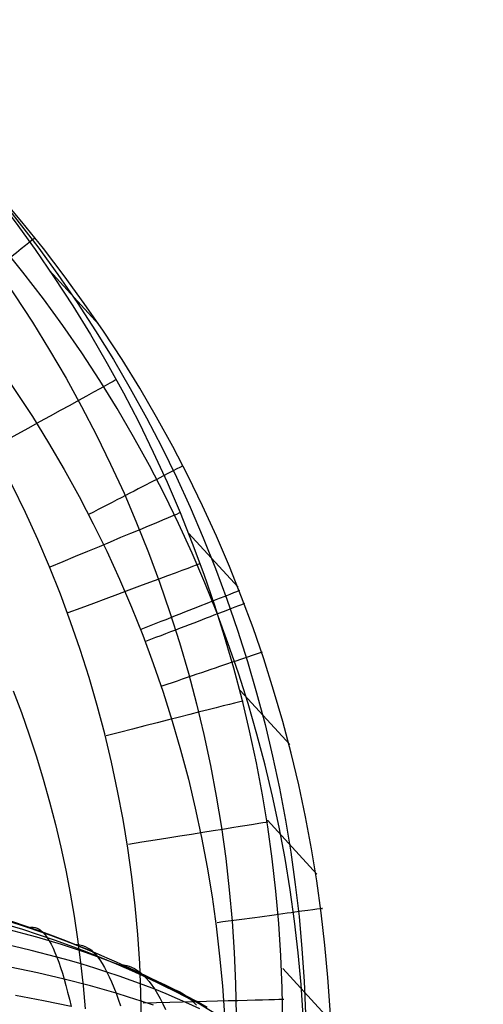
# Model space of a CAD drawing. Extents: x -274 to 274, y -220 to 276.
# Tile 83 of 164: x -196.78 to -193.5, y 226.09 to 233.04. Entities that reach past the tile are written whole.
import ezdxf

# ---------------------------------------------------------------- set-up
doc = ezdxf.new("R2010")
doc.units = 0
doc.layers.add('PREDEFINITO', color=7, linetype='CONTINUOUS')

msp = doc.modelspace()

# ---------------------------------------------------------------- linework, layer by layer
at = {"layer": 'PREDEFINITO'}
for p, q in [((-196.218, 230.8879, 4.2327), (-196.5664, 231.2681, 0.9772)), ((-196.2179, 230.8878, 4.2327), (-196.5663, 231.268, 0.9772)), ((-195.2344, 229.0329, 4.2078), (-195.5837, 229.4141, 0.9439)), ((-195.2343, 229.0326, 4.2078), (-195.5836, 229.4138, 0.9439)), ((-196.8235, 228.3019, 5), (-196.7656, 228.1472, 5)), ((-194.8696, 227.9221, 4.1949), (-195.2193, 228.3038, 0.9265)), ((-196.7656, 228.1472, 5), (-196.7109, 227.9914, 5)), ((-196.7109, 227.9914, 5), (-196.6595, 227.8344, 5)), ((-196.6595, 227.8344, 5), (-196.6115, 227.6764, 5)), ((-196.6115, 227.6764, 5), (-196.5667, 227.5174, 5)), ((-196.5667, 227.5174, 5), (-196.5252, 227.3575, 5)), ((-196.5252, 227.3575, 5), (-196.4871, 227.1968, 5)), ((-194.6767, 227.0061, 4.1851), (-195.0269, 227.3882, 0.9133)), ((-196.4871, 227.1968, 5), (-196.4524, 227.0354, 5)), ((-196.4524, 227.0354, 5), (-196.421, 226.8732, 5)), ((-196.421, 226.8732, 5), (-196.3931, 226.7104, 5)), ((-196.3931, 226.7104, 5), (-196.3686, 226.5471, 5)), ((-196.7445, 226.5858, 750.1563), (-196.9237, 226.6315, 750.1752)), ((-196.6561, 226.5614, 750.1454), (-196.7445, 226.5858, 750.1563)), ((-196.7204, 226.63, 749.2928), (-196.7017, 226.633, 749.3953)), ((-196.7017, 226.633, 749.3953), (-196.6832, 226.6331, 749.4972)), ((-196.6832, 226.6331, 749.4972), (-196.6685, 226.6305, 749.5786)), ((-196.6685, 226.6305, 749.5786), (-196.6538, 226.6254, 749.6596)), ((-196.6538, 226.6254, 749.6596), (-196.6393, 226.6175, 749.74)), ((-196.6393, 226.6175, 749.74), (-196.6321, 226.6125, 749.78)), ((-196.6321, 226.6125, 749.78), (-196.6249, 226.6069, 749.8199)), ((-196.6249, 226.6069, 749.8199), (-196.6178, 226.6005, 749.8596)), ((-196.6178, 226.6005, 749.8596), (-196.6106, 226.5934, 749.8992)), ((-196.6106, 226.5934, 749.8992), (-196.6035, 226.5856, 749.9386)), ((-196.6035, 226.5856, 749.9386), (-196.5965, 226.577, 749.9779)), ((-196.5965, 226.577, 749.9779), (-196.5894, 226.5678, 750.017)), ((-196.697, 226.4682, 750.4591), (-196.8827, 226.5111, 750.4774)), ((-196.5686, 226.536, 750.1334), (-196.6561, 226.5614, 750.1454)), ((-196.5894, 226.5678, 750.017), (-196.5824, 226.5579, 750.056)), ((-196.5824, 226.5579, 750.056), (-196.5686, 226.536, 750.1334)), ((-196.4819, 226.5095, 750.1204), (-196.5686, 226.536, 750.1334)), ((-196.5686, 226.536, 750.1334), (-196.5548, 226.5113, 750.2102)), ((-196.5548, 226.5113, 750.2102), (-196.5412, 226.484, 750.2864)), ((-196.3961, 226.4819, 750.1064), (-196.4819, 226.5095, 750.1204)), ((-196.3878, 226.5092, 749.3597), (-196.3704, 226.5089, 749.437)), ((-196.3704, 226.5089, 749.437), (-196.3519, 226.5068, 749.5185)), ((-196.3686, 226.5471, 5), (-196.3475, 226.3833, 5)), ((-196.3519, 226.5068, 749.5185), (-196.3336, 226.5028, 749.5996)), ((-196.5145, 226.4214, 750.4368), (-196.697, 226.4682, 750.4591)), ((-196.5412, 226.484, 750.2864), (-196.5278, 226.454, 750.3619)), ((-196.5278, 226.454, 750.3619), (-196.5145, 226.4214, 750.4368)), ((-196.3112, 226.4532, 750.0913), (-196.3961, 226.4819, 750.1064)), ((-196.3336, 226.5028, 749.5996), (-196.3155, 226.4964, 749.6804)), ((-196.3155, 226.4964, 749.6804), (-196.2975, 226.4874, 749.7605)), ((-196.2275, 226.4235, 750.0752), (-196.3112, 226.4532, 750.0913)), ((-196.2975, 226.4874, 749.7605), (-196.2886, 226.4819, 749.8004)), ((-196.2886, 226.4819, 749.8004), (-196.2797, 226.4757, 749.8401)), ((-196.2797, 226.4757, 749.8401), (-196.2709, 226.4687, 749.8797)), ((-196.2709, 226.4687, 749.8797), (-196.2621, 226.4611, 749.9191)), ((-196.2621, 226.4611, 749.9191), (-196.2447, 226.4437, 749.9975)), ((-196.2447, 226.4437, 749.9975), (-196.2275, 226.4235, 750.0752)), ((-196.4246, 226.3965, 750.424), (-196.5145, 226.4214, 750.4368)), ((-196.5145, 226.4214, 750.4368), (-196.5014, 226.3862, 750.5109)), ((-196.5014, 226.3862, 750.5109), (-196.4884, 226.3485, 750.5845)), ((-196.3355, 226.3705, 750.4103), (-196.4246, 226.3965, 750.424)), ((-196.3475, 226.3833, 5), (-196.3298, 226.2191, 5)), ((-196.2475, 226.3436, 750.3955), (-196.3355, 226.3705, 750.4103)), ((-196.1447, 226.3926, 750.058), (-196.2275, 226.4235, 750.0752)), ((-196.2275, 226.4235, 750.0752), (-196.2104, 226.4005, 750.1523)), ((-196.2104, 226.4005, 750.1523), (-196.1935, 226.3749, 750.2287)), ((-196.1935, 226.3749, 750.2287), (-196.1769, 226.3466, 750.3045)), ((-196.0631, 226.3607, 750.0397), (-196.1447, 226.3926, 750.058)), ((-196.0552, 226.3681, 749.4294), (-196.0209, 226.3613, 749.5571)), ((-196.6518, 226.3095, 750.7513), (-196.8437, 226.3498, 750.769)), ((-196.4631, 226.2656, 750.7295), (-196.6518, 226.3095, 750.7513)), ((-196.4884, 226.3485, 750.5845), (-196.4757, 226.3083, 750.6573)), ((-196.4757, 226.3083, 750.6573), (-196.4631, 226.2656, 750.7295)), ((-196.1604, 226.3156, 750.3797), (-196.2475, 226.3436, 750.3955)), ((-196.1769, 226.3466, 750.3045), (-196.1604, 226.3156, 750.3797)), ((-196.0743, 226.2866, 750.3628), (-196.1604, 226.3156, 750.3797)), ((-196.1604, 226.3156, 750.3797), (-196.1441, 226.2821, 750.4541)), ((-195.9826, 226.3276, 750.0204), (-196.0631, 226.3607, 750.0397)), ((-196.0209, 226.3613, 749.5571), (-196.0039, 226.3563, 749.6207)), ((-196.0039, 226.3563, 749.6207), (-195.987, 226.35, 749.684)), ((-195.987, 226.35, 749.684), (-195.9658, 226.3398, 749.7638)), ((-195.9032, 226.2935, 749.9999), (-195.9826, 226.3276, 750.0204)), ((-195.9658, 226.3398, 749.7638), (-195.9447, 226.3271, 749.8431)), ((-195.9447, 226.3271, 749.8431), (-195.9239, 226.3116, 749.9218)), ((-195.9239, 226.3116, 749.9218), (-195.9032, 226.2935, 749.9999)), ((-194.5677, 225.957, 4.1747), (-194.9182, 226.3395, 0.8994)), ((-196.2779, 226.2178, 750.7035), (-196.4631, 226.2656, 750.7295)), ((-196.4631, 226.2656, 750.7295), (-196.4506, 226.2204, 750.8009)), ((-196.1441, 226.2821, 750.4541), (-196.128, 226.246, 750.5279)), ((-196.128, 226.246, 750.5279), (-196.1122, 226.2073, 750.601)), ((-195.9894, 226.2566, 750.3448), (-196.0743, 226.2866, 750.3628)), ((-195.9055, 226.2256, 750.3258), (-195.9894, 226.2566, 750.3448)), ((-195.8229, 226.1935, 750.3057), (-195.9055, 226.2256, 750.3258)), ((-195.825, 226.2583, 749.9785), (-195.9032, 226.2935, 749.9999)), ((-195.9032, 226.2935, 749.9999), (-195.8828, 226.2726, 750.0774)), ((-195.8828, 226.2726, 750.0774), (-195.8626, 226.2489, 750.1542)), ((-195.8626, 226.2489, 750.1542), (-195.8426, 226.2225, 750.2303)), ((-195.7481, 226.222, 749.9559), (-195.825, 226.2583, 749.9785)), ((-196.4506, 226.2204, 750.8009), (-196.4384, 226.1729, 750.8717)), ((-196.4384, 226.1729, 750.8717), (-196.4264, 226.123, 750.9417)), ((-196.3298, 226.2191, 5), (-196.3157, 226.0546, 5)), ((-196.0965, 226.1662, 750.6734), (-196.2779, 226.2178, 750.7035)), ((-196.1122, 226.2073, 750.601), (-196.0965, 226.1662, 750.6734)), ((-196.0074, 226.139, 750.6567), (-196.0965, 226.1662, 750.6734)), ((-196.0965, 226.1662, 750.6734), (-196.0811, 226.1227, 750.745)), ((-195.8426, 226.2225, 750.2303), (-195.8229, 226.1935, 750.3057)), ((-195.7413, 226.1604, 750.2845), (-195.8229, 226.1935, 750.3057)), ((-195.8229, 226.1935, 750.3057), (-195.8034, 226.1618, 750.3804)), ((-195.8034, 226.1618, 750.3804), (-195.7842, 226.1276, 750.4544)), ((-195.6724, 226.1846, 749.9323), (-195.7481, 226.222, 749.9559)), ((-195.6611, 226.1262, 750.2622), (-195.7413, 226.1604, 750.2845)), ((-195.7225, 226.2053, 749.5028), (-195.6953, 226.1967, 749.5912)), ((-195.6953, 226.1967, 749.5912), (-195.6708, 226.1872, 749.6709)), ((-195.598, 226.1461, 749.9075), (-195.6724, 226.1846, 749.9323)), ((-195.6708, 226.1872, 749.6709), (-195.6464, 226.1758, 749.7502)), ((-195.6464, 226.1758, 749.7502), (-195.6221, 226.1622, 749.8291)), ((-195.6221, 226.1622, 749.8291), (-195.598, 226.1461, 749.9075)), ((-196.609, 226.112, 751.0324), (-196.8067, 226.1497, 751.0497)), ((-196.4145, 226.0709, 751.011), (-196.609, 226.112, 751.0324)), ((-196.4264, 226.123, 750.9417), (-196.4145, 226.0709, 751.011)), ((-196.0811, 226.1227, 750.745), (-196.066, 226.0767, 750.816)), ((-195.9193, 226.1108, 750.639), (-196.0074, 226.139, 750.6567)), ((-195.8323, 226.0816, 750.6202), (-195.9193, 226.1108, 750.639)), ((-195.7842, 226.1276, 750.4544), (-195.7652, 226.0908, 750.5277)), ((-195.7652, 226.0908, 750.5277), (-195.7465, 226.0515, 750.6003)), ((-195.5821, 226.091, 750.2387), (-195.6611, 226.1262, 750.2622)), ((-195.525, 226.1064, 749.8815), (-195.598, 226.1461, 749.9075)), ((-195.598, 226.1461, 749.9075), (-195.5742, 226.1273, 749.9852)), ((-195.5044, 226.0546, 750.2142), (-195.5821, 226.091, 750.2387)), ((-195.5742, 226.1273, 749.9852), (-195.5506, 226.1058, 750.0622)), ((-195.5506, 226.1058, 750.0622), (-195.5274, 226.0815, 750.1385)), ((-195.4533, 226.0657, 749.8545), (-195.525, 226.1064, 749.8815))]:
    msp.add_line(p, q, dxfattribs=at)
at = {"layer": 'PREDEFINITO', "extrusion": (-0.140503, 0.153332, 0.978135)}
msp.add_circle((-1.9195, -134.262, 795.2989), 7, dxfattribs=at)
at = {"layer": 'PREDEFINITO', "extrusion": (-0.011051, 0.01206, -0.999866)}
msp.add_arc((204.4815, 225.8689, 3.9841), 9.564, 47.87882, 227.11257, dxfattribs=at)
at = {"layer": 'PREDEFINITO', "extrusion": (-1.69153e-16, -9.21748e-17, -1)}
msp.add_arc((204.3399, 225.7094, -2.5), 9.5877, 48.02367, 226.97579, dxfattribs=at)
at = {"layer": 'PREDEFINITO', "extrusion": (-0.004187, 0.004272, -0.999982)}
msp.add_arc((204.5265, 225.931, 1.5265), 9.2802, 47.94883, 227.04905, dxfattribs=at)
at = {"layer": 'PREDEFINITO', "extrusion": (0.008284, -0.009039, 0.999925)}
msp.add_arc((-204.1676, 225.5311, 0.5202), 9.5697, 312.91901, 132.08532, dxfattribs=at)
at = {"layer": 'PREDEFINITO', "extrusion": (0.002889, -0.003384, 0.99999)}
msp.add_arc((-204.1293, 225.4947, 3.4258), 9.357, 312.96915, 132.03142, dxfattribs=at)
at = {"layer": 'PREDEFINITO', "extrusion": (1.90181e-16, -5.08041e-16, -1)}
msp.add_arc((204.1457, 225.5114, -5), 8.8283, 48.00775, 226.99221, dxfattribs=at)
at = {"layer": 'PREDEFINITO'}
msp.add_arc((-204.4912, 225.893), 8.5751, 313.00243, 131.99865, dxfattribs=at)
at = {"layer": 'PREDEFINITO', "extrusion": (0.625558, -0.780178, -1.97439e-05)}
msp.add_arc((-9.3712, 4.244, -303.6385), 0.75, 359.40306, 90.00001, dxfattribs=at)
at = {"layer": 'PREDEFINITO', "extrusion": (-0.48238, 0.875962, 1.80902e-05)}
msp.add_arc((61.5829, 0.9946, 296.4997), 1, 182.14232, 269.9998, dxfattribs=at)
at = {"layer": 'PREDEFINITO', "extrusion": (0.458704, -0.888589, -2.43268e-05)}
msp.add_arc((-69.1276, 4.2428, -294.011), 0.75, 357.62273, 90.00035, dxfattribs=at)
at = {"layer": 'PREDEFINITO', "extrusion": (-0.384942, 0.922941, -2.74253e-06)}
msp.add_arc((93.1983, 1.0008, 287.1798), 1, 183.08049, 270.00008, dxfattribs=at)
at = {"layer": 'PREDEFINITO', "extrusion": (-0.347479, 0.937688, 2.39244e-06)}
msp.add_arc((104.6754, 0.9993, 282.8488), 1, 183.41989, 269.99987, dxfattribs=at)
at = {"layer": 'PREDEFINITO', "extrusion": (0.367355, -0.930081, 3.74267e-06)}
msp.add_arc((-98.1961, 4.2511, -284.7133), 0.75, 356.75862, 89.99991, dxfattribs=at)
at = {"layer": 'PREDEFINITO', "extrusion": (0.357774, -0.933808, 4.28548e-06)}
msp.add_arc((-101.1175, 4.2512, -283.598), 0.75, 356.67202, 90.00011, dxfattribs=at)
at = {"layer": 'PREDEFINITO', "extrusion": (0.322126, -0.946697, -1.62526e-05)}
msp.add_arc((-111.7866, 4.2455, -279.2261), 0.75, 356.35708, 89.99977, dxfattribs=at)
at = {"layer": 'PREDEFINITO', "extrusion": (-0.246538, 0.969133, -2.73388e-06)}
msp.add_arc((133.9049, 1.0007, 269.3092), 1, 184.28327, 269.99994, dxfattribs=at)
at = {"layer": 'PREDEFINITO', "extrusion": (-0.157353, 0.987542, 2.81965e-06)}
msp.add_arc((157.8134, 0.9993, 255.2284), 1, 184.99046, 270.00011, dxfattribs=at)
at = {"layer": 'PREDEFINITO', "extrusion": (-0.092966, -0.639263, 0.763348)}
msp.add_arc((-228.5192, 628.2698, 445.7924), 5.7947, 64.94518, 139.8673, dxfattribs=at)
at = {"layer": 'PREDEFINITO', "extrusion": (-0.095691, -0.618948, 0.779581)}
msp.add_arc((-230.2623, 615.2321, 462.84), 5.4889, 71.26158, 134.34586, dxfattribs=at)
at = {"layer": 'PREDEFINITO', "extrusion": (0.133534, -0.991044, -4.34918e-06)}
msp.add_arc((-163.3642, 4.2489, -250.7237), 0.75, 354.83074, 90.0004, dxfattribs=at)
at = {"layer": 'PREDEFINITO', "extrusion": (-0.026476, 0.999649, 7.6566e-07)}
msp.add_arc((189.8497, 0.9998, 231.2027), 1, 185.92971, 270.00009, dxfattribs=at)

doc.saveas('drawing.dxf')
